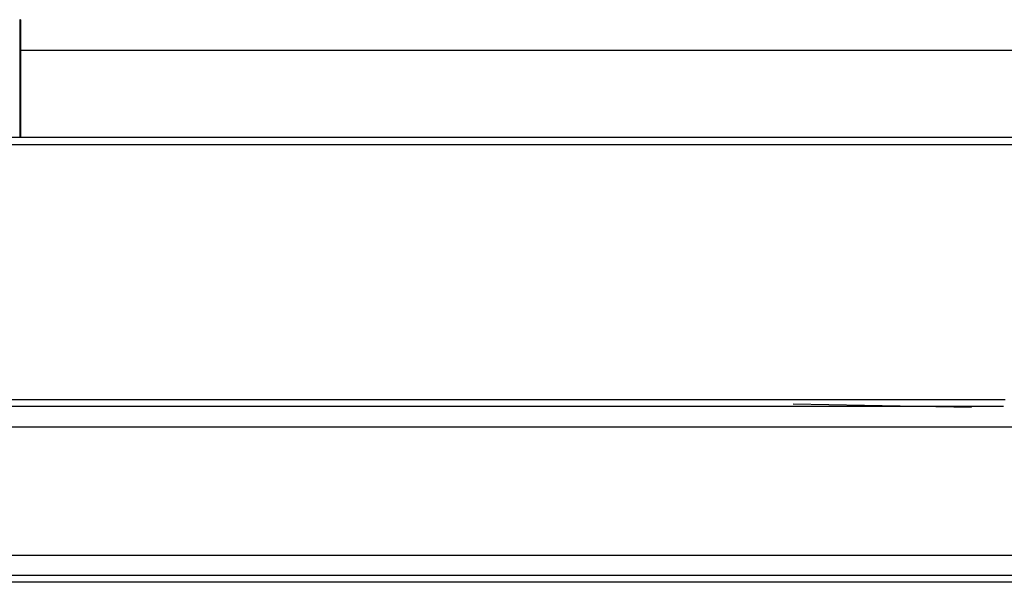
# Model space of a CAD drawing. Header units: millimetres. Extents: x 443 to 3685, y -1599 to 860.
# Tile 97 of 256: x 860 to 933, y -1272 to -1230. Entities that reach past the tile are written whole.
import ezdxf
from ezdxf.lldxf.tags import DXFTag

# ---------------------------------------------------------------- set-up
doc = ezdxf.new("R2010")
doc.units = ezdxf.units.MM
doc.layers.get('0').update_dxf_attribs({"linetype": 'CONTINUOUS'})
doc.layers.add('2', color=7, linetype='CONTINUOUS', true_color=0xffffff)
tags = doc.linetypes.add('DASHED', pattern=[25.72, 12.86, -12.86]).pattern_tags.tags
tags[6:7] = [DXFTag(74, 4), DXFTag(75, 0), DXFTag(340, '0'), DXFTag(46, 0.0), DXFTag(50, 0.0), DXFTag(44, 0.0), DXFTag(45, 0.0)]
tags[4:5] = [DXFTag(74, 4), DXFTag(75, 0), DXFTag(340, '0'), DXFTag(46, 0.0), DXFTag(50, 0.0), DXFTag(44, 0.0), DXFTag(45, 0.0)]

msp = doc.modelspace()

# ---------------------------------------------------------------- linework, layer by layer
at = {"linetype": 'Continuous'}
for p, q in [((859.565, -1232.371), (938.905, -1232.37)), ((937.339, -1238.87), (674.165, -1238.871)), ((932.653, -1258.321), (674.165, -1258.321)), ((929.87, -1269.87), (674.165, -1269.871)), ((1414.165, -1269.87), (929.87, -1269.87)), ((929.388, -1271.87), (674.165, -1271.871)), ((1414.165, -1271.87), (929.388, -1271.87))]:
    msp.add_line(p, q, dxfattribs=at)
msp.add_line((586.165, -1239.371), (1428.165, -1239.371))
at = {"linetype": 'DASHED'}
for p, q in [((916.915, -1258.639), (930.165, -1258.871)), ((932.159, -1260.37), (674.165, -1260.371)), ((1414.165, -1260.37), (932.159, -1260.37)), ((929.509, -1271.37), (674.165, -1271.371)), ((1414.165, -1271.37), (929.509, -1271.37))]:
    msp.add_line(p, q, dxfattribs=at)
at = {"linetype": 'Continuous'}
msp.add_open_spline([(932.532, -1258.821), (674.165, -1258.821)], degree=1, dxfattribs=at)
at = {"layer": '2', "color": 0, "linetype": 'Continuous'}
for p, q in [((859.515, -1230.121), (859.515, -1237.371)), ((859.565, -1230.121), (859.515, -1230.121)), ((859.565, -1230.121), (859.565, -1237.371)), ((859.515, -1237.371), (859.515, -1238.871))]:
    msp.add_line(p, q, dxfattribs=at)
msp.add_open_spline([(859.565, -1237.371), (859.565, -1238.871)], degree=1, dxfattribs=at)

doc.saveas('drawing.dxf')
